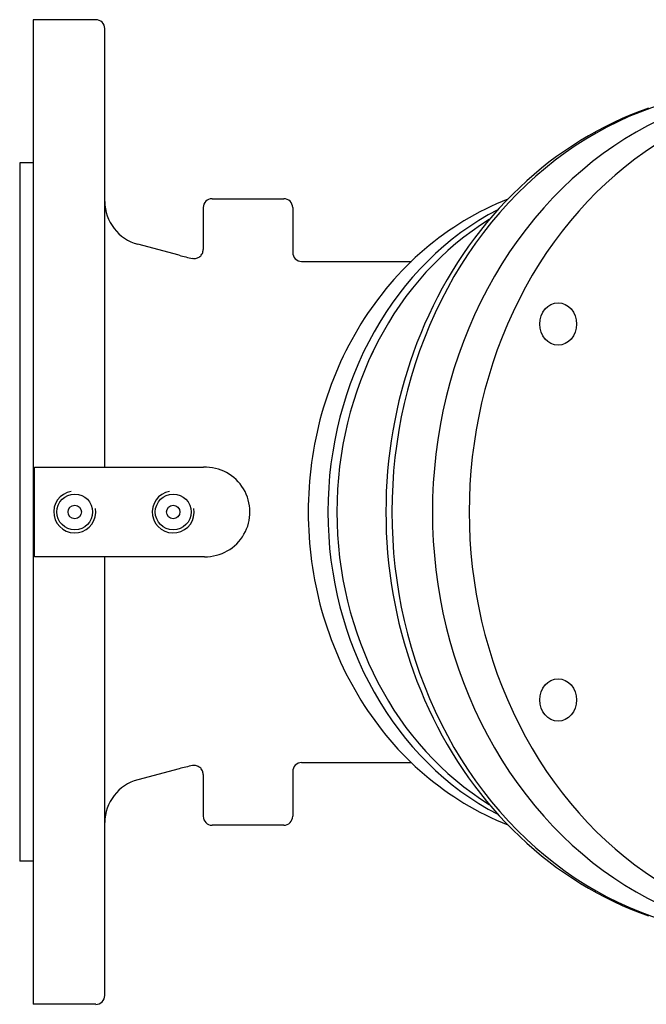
# Model space of a CAD drawing. Header units: millimetres. Extents: x 1087 to 3603, y 461 to 1487.
# Tile 17 of 20: x 1089 to 1229, y 1257 to 1477. Entities that reach past the tile are written whole.
import ezdxf

# ---------------------------------------------------------------- set-up
doc = ezdxf.new("R2010")
doc.units = ezdxf.units.MM
doc.layers.add('DETAIL', color=2, linetype='Continuous')

msp = doc.modelspace()

# ---------------------------------------------------------------- linework, layer by layer
at = {"layer": 'DETAIL'}
for p, q in [((1092.22, 1477), (1092.22, 1257)), ((1106.22, 1477), (1092.22, 1477)), ((1108.22, 1376.99), (1108.22, 1475.01)), ((1089.22, 1445), (1089.22, 1289)), ((1092.22, 1445), (1089.22, 1445)), ((1132.22, 1437), (1148.22, 1437)), ((1130.22, 1435), (1130.22, 1425.64)), ((1150.22, 1435), (1150.22, 1425)), ((1124.87, 1424.36), (1115.63, 1426.84)), ((1152.22, 1423), (1176.73, 1423)), ((1092.52, 1357), (1092.52, 1376.99)), ((1092.52, 1376.99), (1130.32, 1376.99)), ((1130.52, 1357), (1092.52, 1357)), ((1108.22, 1258.98), (1108.22, 1357)), ((1124.87, 1309.64), (1115.63, 1307.16)), ((1152.22, 1311), (1176.73, 1311)), ((1130.22, 1308.35), (1130.22, 1299)), ((1150.22, 1309), (1150.22, 1299)), ((1148.22, 1297), (1132.22, 1297)), ((1092.22, 1289), (1089.22, 1289)), ((1106.22, 1257), (1092.22, 1257))]:
    msp.add_line(p, q, dxfattribs=at)
at = {"layer": 'DETAIL', "flags": 128}
for points in [[(1229.72, 1457.22), (1227.75, 1456.5), (1225.8, 1455.73), (1223.86, 1454.9), (1221.95, 1454.02), (1220.05, 1453.09), (1218.18, 1452.1), (1216.34, 1451.06), (1214.51, 1449.97), (1212.72, 1448.83), (1210.95, 1447.65), (1209.2, 1446.41), (1207.49, 1445.13), (1205.81, 1443.8), (1204.16, 1442.42), (1202.54, 1441), (1200.95, 1439.54), (1199.4, 1438.03), (1197.88, 1436.48), (1196.39, 1434.89), (1194.94, 1433.26), (1193.53, 1431.59), (1192.16, 1429.89), (1190.82, 1428.15), (1189.52, 1426.37), (1188.26, 1424.56), (1187.05, 1422.71), (1185.87, 1420.84), (1184.74, 1418.93), (1183.64, 1416.99), (1182.59, 1415.03), (1181.58, 1413.03), (1180.62, 1411.01), (1179.7, 1408.97), (1178.83, 1406.9), (1177.99, 1404.81), (1177.21, 1402.7), (1176.47, 1400.57), (1175.77, 1398.41), (1175.13, 1396.24), (1174.53, 1394.06), (1173.97, 1391.86), (1173.47, 1389.64), (1173.01, 1387.41), (1172.6, 1385.17), (1172.23, 1382.92), (1171.92, 1380.67), (1171.65, 1378.4), (1171.43, 1376.13), (1171.26, 1373.85), (1171.14, 1371.57), (1171.07, 1369.28), (1171.04, 1367), (1171.07, 1364.71), (1171.14, 1362.43), (1171.26, 1360.15), (1171.43, 1357.87), (1171.65, 1355.6), (1171.92, 1353.33), (1172.23, 1351.07), (1172.6, 1348.82), (1173.01, 1346.58), (1173.47, 1344.35), (1173.97, 1342.14), (1174.53, 1339.94), (1175.13, 1337.75), (1175.77, 1335.58), (1176.47, 1333.43), (1177.21, 1331.3), (1177.99, 1329.19), (1178.82, 1327.09), (1179.7, 1325.03), (1180.62, 1322.98), (1181.59, 1320.96), (1182.59, 1318.97), (1183.64, 1317), (1184.74, 1315.07), (1185.87, 1313.16), (1187.05, 1311.28), (1188.26, 1309.44), (1189.52, 1307.63), (1190.82, 1305.85), (1192.16, 1304.11), (1193.53, 1302.4), (1194.94, 1300.73), (1196.39, 1299.11), (1197.88, 1297.52), (1199.4, 1295.97), (1200.95, 1294.46), (1202.54, 1293), (1204.16, 1291.57), (1205.81, 1290.2), (1207.49, 1288.87), (1209.2, 1287.58), (1210.95, 1286.35), (1212.72, 1285.16), (1214.51, 1284.02), (1216.34, 1282.93), (1218.18, 1281.9), (1220.05, 1280.91), (1221.95, 1279.98), (1223.86, 1279.09), (1225.8, 1278.27), (1227.75, 1277.49), (1229.72, 1276.77)], [(1198.26, 1436.88), (1197, 1436.37), (1195.75, 1435.83), (1194.5, 1435.27), (1193.28, 1434.68), (1192.06, 1434.06), (1190.86, 1433.41), (1189.67, 1432.74), (1188.49, 1432.05), (1187.33, 1431.33), (1186.19, 1430.59), (1185.06, 1429.82), (1183.95, 1429.03), (1182.85, 1428.22), (1181.77, 1427.38), (1180.7, 1426.53), (1179.65, 1425.65), (1178.63, 1424.75), (1177.61, 1423.83), (1176.62, 1422.89), (1175.65, 1421.93), (1174.69, 1420.95), (1173.75, 1419.95), (1172.84, 1418.94), (1171.94, 1417.9), (1171.06, 1416.85), (1170.2, 1415.78), (1169.36, 1414.7), (1168.54, 1413.6), (1167.75, 1412.48), (1166.97, 1411.35), (1166.21, 1410.2), (1165.48, 1409.04), (1164.76, 1407.87), (1164.07, 1406.68), (1163.4, 1405.48), (1162.75, 1404.27), (1162.12, 1403.04), (1161.52, 1401.8), (1160.93, 1400.56), (1160.37, 1399.3), (1159.83, 1398.03), (1159.31, 1396.75), (1158.82, 1395.46), (1158.34, 1394.17), (1157.89, 1392.86), (1157.47, 1391.55), (1157.06, 1390.22), (1156.68, 1388.9), (1156.32, 1387.56), (1155.98, 1386.22), (1155.67, 1384.87), (1155.38, 1383.52), (1155.11, 1382.16), (1154.87, 1380.79), (1154.65, 1379.43), (1154.45, 1378.06), (1154.27, 1376.68), (1154.12, 1375.3), (1153.99, 1373.92), (1153.89, 1372.54), (1153.81, 1371.16), (1153.75, 1369.77), (1153.71, 1368.38), (1153.7, 1367), (1153.71, 1365.61), (1153.75, 1364.23), (1153.81, 1362.84), (1153.89, 1361.46), (1153.99, 1360.07), (1154.12, 1358.69), (1154.27, 1357.32), (1154.45, 1355.94), (1154.65, 1354.57), (1154.87, 1353.2), (1155.11, 1351.84), (1155.38, 1350.48), (1155.67, 1349.13), (1155.98, 1347.78), (1156.32, 1346.44), (1156.68, 1345.1), (1157.06, 1343.77), (1157.47, 1342.45), (1157.89, 1341.14), (1158.34, 1339.83), (1158.82, 1338.53), (1159.31, 1337.25), (1159.83, 1335.97), (1160.37, 1334.7), (1160.93, 1333.44), (1161.52, 1332.19), (1162.12, 1330.95), (1162.75, 1329.73), (1163.4, 1328.52), (1164.07, 1327.32), (1164.76, 1326.13), (1165.48, 1324.95), (1166.21, 1323.79), (1166.97, 1322.65), (1167.75, 1321.51), (1168.54, 1320.4), (1169.36, 1319.3), (1170.2, 1318.21), (1171.06, 1317.14), (1171.94, 1316.09), (1172.84, 1315.06), (1173.75, 1314.04), (1174.69, 1313.05), (1175.65, 1312.07), (1176.62, 1311.11), (1177.62, 1310.17), (1178.63, 1309.25), (1179.66, 1308.35), (1180.7, 1307.47), (1181.77, 1306.61), (1182.85, 1305.78), (1183.94, 1304.96), (1185.06, 1304.18), (1186.19, 1303.41), (1187.33, 1302.67), (1188.49, 1301.95), (1189.67, 1301.25), (1190.86, 1300.58), (1192.06, 1299.94), (1193.28, 1299.32), (1194.5, 1298.73), (1195.75, 1298.16), (1197, 1297.62), (1198.26, 1297.11)], [(1127.85, 1423.68), (1128.07, 1423.65), (1128.29, 1423.64), (1128.51, 1423.66), (1128.72, 1423.71), (1128.93, 1423.77), (1129.13, 1423.86), (1129.32, 1423.97), (1129.5, 1424.1), (1129.66, 1424.25), (1129.8, 1424.42), (1129.93, 1424.6), (1130.03, 1424.79), (1130.11, 1425), (1130.17, 1425.21), (1130.21, 1425.42), (1130.22, 1425.64)], [(1150.22, 1425), (1150.26, 1424.61), (1150.37, 1424.23), (1150.56, 1423.89), (1150.81, 1423.58), (1151.11, 1423.34), (1151.46, 1423.15), (1151.83, 1423.04), (1152.22, 1423)], [(1130.22, 1308.35), (1130.21, 1308.57), (1130.17, 1308.79), (1130.11, 1309), (1130.03, 1309.2), (1129.93, 1309.4), (1129.8, 1309.58), (1129.66, 1309.74), (1129.5, 1309.89), (1129.32, 1310.02), (1129.13, 1310.13), (1128.93, 1310.22), (1128.72, 1310.29), (1128.51, 1310.33), (1128.29, 1310.35), (1128.07, 1310.35), (1127.85, 1310.32)], [(1152.22, 1311), (1151.83, 1310.96), (1151.46, 1310.85), (1151.11, 1310.66), (1150.81, 1310.41), (1150.56, 1310.11), (1150.37, 1309.76), (1150.26, 1309.39), (1150.22, 1309)]]:
    msp.add_lwpolyline(points, dxfattribs=at)
at = {"layer": 'DETAIL'}
for centre, radius in [((1101.52, 1367), 4), ((1123.52, 1367), 4), ((1101.52, 1367), 1.5), ((1123.52, 1367), 1.5)]:
    msp.add_circle(centre, radius, dxfattribs=at)
for centre, radius, start, end in [((1106.23, 1475.01), 1.99, 0, 90.4245), ((1132.22, 1435), 2, 90, 180), ((1148.22, 1435), 2, 0, 90), ((1118.17, 1436.46), 9.95, 180.4718, 255.2084), ((1135.13, 1462.28), 39.29, 254.8631, 259.3307), ((1130.67, 1367), 10, 269.1099, 92.0235), ((1101.52, 1367), 4.68, 100, 10), ((1123.52, 1367), 4.68, 100, 10), ((1135.13, 1271.71), 39.29, 100.6693, 105.1369), ((1118.17, 1297.54), 9.95, 104.7916, 179.5282), ((1132.22, 1299), 2, 180, 270), ((1148.22, 1299), 2, 270, 0), ((1106.23, 1258.98), 1.99, 269.5755, 0)]:
    msp.add_arc(centre, radius, start, end, dxfattribs=at)
for centre, major_axis, start_param, end_param in [((1263.63, 1367), (0, 94.84), 6.192076, 9.515887), ((1254.18, 1367), (0, 94.39), 6.281449, 9.426514), ((1271.15, 1367), (0, 94.05), 6.265177, 9.442786), ((1222.18, 1367), (0, -73.96), 3.561152, 5.863625), ((1224.18, 1367), (0, -73.95), 3.629467, 5.795311), ((1224.18, 1367), (0, -73.95), 3.629499, 5.795279)]:
    msp.add_ellipse(centre, major_axis=major_axis, ratio=0.866525, start_param=start_param, end_param=end_param, dxfattribs=at)
for centre in [(1209.53, 1409), (1209.53, 1325)]:
    msp.add_ellipse(centre, major_axis=(0, -4.75), ratio=0.866525, dxfattribs=at)

doc.saveas('drawing.dxf')
